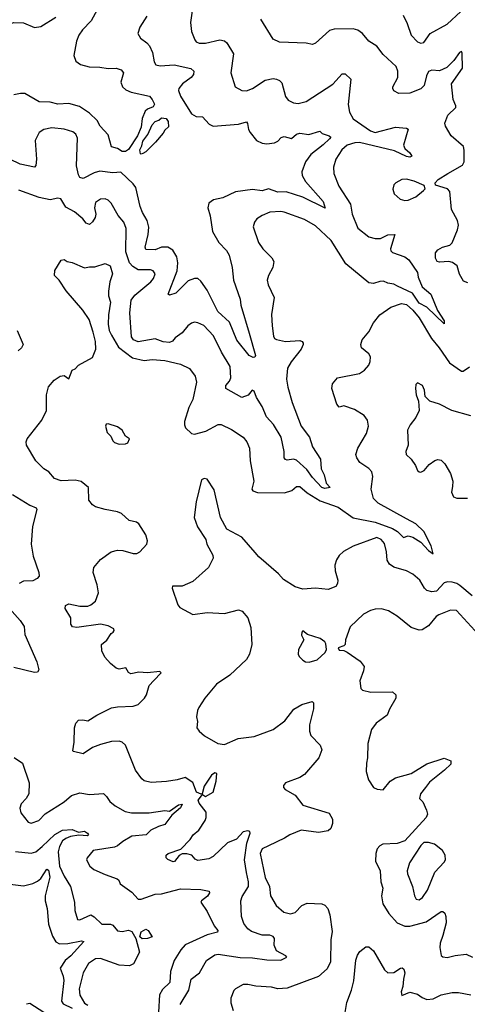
# Model space of a CAD drawing. Extents: x 1954678 to 2060275, y 904822 to 1016299.
# Tile 205 of 256: x 1978831 to 1981682, y 973025 to 979293. Entities that reach past the tile are written whole.
import ezdxf

# ---------------------------------------------------------------- set-up
doc = ezdxf.new("R2010")
doc.units = 0

msp = doc.modelspace()

# ---------------------------------------------------------------- linework, layer by layer
at = {"layer": '0CON20XD'}
for points in [[(1979930.8, 979365), (1979920, 979275), (1979925, 979217.5), (1979945.8, 979165), (1979955, 979152.5), (1979973.7, 979143.7), (1980015, 979143.3), (1980105, 979164.7), (1980135, 979158.2), (1980150.6, 979145), (1980192.5, 979075), (1980175.8, 978955), (1980204, 978865), (1980245, 978843.1), (1980275, 978841.2), (1980315, 978855.6), (1980395, 978909.2), (1980445, 978918.8), (1980466.7, 978915), (1980486.8, 978906.8), (1980501.1, 978891.1), (1980524.2, 978805), (1980540.3, 978780.3), (1980574.3, 978764.3), (1980605, 978760), (1980655, 978772.2), (1980825, 978882), (1980885, 978949.4), (1980905, 978949.4), (1980940.6, 978915), (1980923, 978753), (1980931.4, 978705), (1980955, 978662.5), (1981065.8, 978585), (1981095, 978576.2), (1981225, 978610), (1981295, 978603.8), (1981305, 978596.7), (1981275.5, 978495), (1981283.5, 978473.5), (1981316.7, 978445), (1981329.2, 978425), (1981315, 978418.8), (1981295, 978422.2), (1981218.6, 978458.6), (1980995, 978512.5), (1980965, 978510.2), (1980915.8, 978495), (1980883.8, 978465), (1980844.4, 978405), (1980829.4, 978355), (1980831.9, 978315), (1980864.6, 978234.6), (1980938.6, 978118.6), (1980948.2, 978055), (1980985, 977966.9), (1981055, 977910), (1981095, 977900.5), (1981128.8, 977901.2), (1981175, 977922.9), (1981220, 977925), (1981191.9, 977835), (1981195, 977821.2), (1981205, 977810.6), (1981284.5, 977784.5), (1981310, 977765), (1981365.5, 977685), (1981370, 977655), (1981393.7, 977593.7), (1981448.8, 977545), (1981492.4, 977442.4), (1981535, 977376.2), (1981535, 977357.5), (1981425, 977463.9), (1981375, 977488), (1981333.2, 977553.2), (1981236.6, 977596.6), (1981215, 977610.7), (1981175.5, 977615.5), (1981149.1, 977629.1), (1981125, 977627.7), (1981085, 977614.4), (1981055, 977617.3), (1980909, 977739), (1980815, 977887.9), (1980715, 977980), (1980645, 978021.8), (1980515, 978068.9), (1980495, 978073.1), (1980425, 978068.9), (1980375, 978047.8), (1980342, 978025), (1980326, 978005), (1980318, 977975), (1980352.5, 977875), (1980380.8, 977835), (1980437.8, 977777.8), (1980448.9, 977755), (1980444.4, 977715), (1980415.8, 977665), (1980407.5, 977635), (1980414.2, 977605), (1980451.9, 977525), (1980434.4, 977415.6), (1980438.5, 977345), (1980447.9, 977277.9), (1980455, 977264.2), (1980466.5, 977256.5), (1980525, 977245.4), (1980615, 977251.9), (1980631.2, 977245), (1980636, 977235), (1980637.5, 977225), (1980624.3, 977195), (1980560.5, 977115), (1980537.5, 977075), (1980531.2, 977005), (1980538.8, 976955), (1980567, 976857), (1980624.6, 976705), (1980676.6, 976636.6), (1980696.7, 976575), (1980747.8, 976495), (1980750.4, 976435), (1980770, 976395), (1980782.5, 976342.5), (1980807.5, 976315), (1980775, 976309.2), (1980755, 976315.8), (1980695, 976380), (1980658.9, 976428.9), (1980595, 976490), (1980575, 976495.4), (1980535, 976489.4), (1980523.5, 976493.5), (1980516, 976505), (1980515.6, 976544.4), (1980497.5, 976635), (1980446.8, 976716.8), (1980403.1, 976765), (1980375, 976831.5), (1980338.4, 976888.4), (1980325, 976928.8), (1980312.5, 976935), (1980286.6, 976903.4), (1980245, 976889.2), (1980144, 976945), (1980144, 976965), (1980168, 976992), (1980176.9, 977013.1), (1980172.5, 977085), (1980116.7, 977176.7), (1980065, 977281.2), (1980005, 977345.7), (1979965, 977364.3), (1979945, 977367.1), (1979925, 977360.8), (1979902, 977345), (1979865, 977300.8), (1979822.5, 977267.5), (1979805, 977245.8), (1979785, 977237.5), (1979745, 977241.8), (1979695, 977260.9), (1979585, 977242), (1979556.2, 977256.2), (1979543.4, 977275), (1979532.6, 977427.4), (1979541.3, 977508.7), (1979565, 977538.9), (1979667.1, 977625), (1979683.1, 977645), (1979694.3, 977675), (1979682, 977695), (1979665, 977701.9), (1979585, 977700.2), (1979552, 977722), (1979530.8, 977745), (1979507.3, 977815), (1979508.8, 977965), (1979494.4, 978005), (1979457.6, 978047.6), (1979414.2, 978125), (1979395, 978144.3), (1979375, 978152.5), (1979345, 978151.5), (1979315, 978129.2), (1979306.7, 978095), (1979315.5, 978055), (1979312.7, 978035), (1979295, 978005.7), (1979275, 977988.6), (1979255, 977998.1), (1979233.8, 978025), (1979180.3, 978070.3), (1979125, 978100), (1979092.5, 978152.5), (1979075, 978156.9), (1979025, 978145.9), (1978955, 978161.4), (1978825, 978207.8)], [(1979324.4, 979355), (1979285.6, 979285), (1979230.4, 979229.6), (1979207.2, 979195), (1979193.6, 979156.4), (1979175.5, 979065), (1979189.1, 979029.1), (1979217.6, 979007.6), (1979273.3, 978993.3), (1979341.1, 978991.1), (1979395, 978982.5), (1979445, 978984.3), (1979476.7, 978975), (1979492, 978955), (1979474.4, 978895), (1979485.6, 978865), (1979507.3, 978847.3), (1979541.7, 978831.7), (1979657.1, 978807.1), (1979675.8, 978785), (1979689.2, 978755), (1979681.3, 978738.7), (1979645, 978724.4), (1979629.5, 978710.5), (1979611.5, 978665), (1979605, 978609.5), (1979580.9, 978555), (1979525, 978466), (1979505, 978454.1), (1979484, 978455), (1979453.7, 978473.7), (1979415, 978484), (1979395, 978561.2), (1979344.7, 978614.7), (1979325, 978651.9), (1979275, 978697.5), (1979211.3, 978741.3), (1979145, 978759.6), (1979075, 978755.4), (1979025, 978768.8), (1978955, 978770.5), (1978865, 978822.9), (1978837, 978823)], [(1978397.6, 979297.6), (1978408.6, 979265), (1978431.1, 979241.1), (1978465, 979226.9), (1978585, 979218.2), (1978635, 979207.5), (1978675, 979208.9), (1978709.8, 979220.2), (1978775, 979268.1), (1978795, 979275.6), (1978855.8, 979274.2), (1978925, 979243.1), (1978965, 979249.4), (1979060.8, 979309.2)], [(1979640.8, 979315), (1979595.8, 979245), (1979584, 979205), (1979600, 979175), (1979642, 979145), (1979657, 979127), (1979677.8, 979085), (1979688.1, 979025), (1979698.8, 979005), (1979725, 978998.5), (1979815, 979006), (1979921.7, 978981.7), (1979941.2, 978965), (1979937.5, 978945), (1979923.1, 978925), (1979868.1, 978885), (1979844.5, 978855), (1979842.6, 978842.6), (1979855.5, 978805.5), (1979925, 978694), (1979955, 978676), (1979995, 978674), (1980037.3, 978627.3), (1980062.5, 978615), (1980225, 978628.1), (1980275, 978642.9), (1980282.9, 978632.9), (1980289.5, 978595), (1980299.4, 978575), (1980339.4, 978525), (1980375, 978507.1), (1980405, 978503.6), (1980455, 978510), (1980475, 978520), (1980497.5, 978542.5), (1980515, 978548.7), (1980562, 978538), (1980593.6, 978565), (1980615, 978571.9), (1980672.1, 978562.1), (1980742.9, 978582.9), (1980758, 978568), (1980801.4, 978555), (1980813.8, 978545), (1980804.2, 978535), (1980765, 978496.2), (1980686, 978435), (1980652.5, 978387.5), (1980627.6, 978325), (1980630.9, 978300.9), (1980652.3, 978262.3), (1980765, 978136.5), (1980776.2, 978093.8), (1980635, 978162.9), (1980527.5, 978197.5), (1980475, 978195.2), (1980415, 978217.3), (1980375, 978204.6), (1980315, 978212.5), (1980205, 978198.5), (1980125, 978160), (1980065, 978145.6), (1980035.6, 978124.4), (1980030, 978095), (1980044.3, 978044.3), (1980059.4, 977945), (1980099.5, 977875), (1980148.2, 977825), (1980165.3, 977795.3), (1980185.4, 977715), (1980193.8, 977635), (1980236.1, 977515), (1980238.7, 977475), (1980291.9, 977298.1), (1980332.9, 977155), (1980328, 977145), (1980317.5, 977142.5), (1980292.2, 977155), (1980215, 977253.8), (1980168, 977368), (1980092.7, 977435), (1980025, 977572.5), (1979985, 977628.9), (1979965.8, 977645), (1979945, 977646.2), (1979905, 977631.2), (1979825, 977551.8), (1979785, 977540), (1979776.7, 977545), (1979833.9, 977695), (1979838.1, 977745), (1979832.7, 977782.7), (1979805.9, 977825.9), (1979775, 977846.2), (1979735.4, 977845.4), (1979695, 977828.1), (1979635, 977830.8), (1979631.2, 977845), (1979649.1, 977925), (1979652.8, 977972.8), (1979643.2, 978015), (1979613.1, 978065), (1979597.7, 978105), (1979571.8, 978225), (1979555, 978248.5), (1979475, 978322.2), (1979425, 978319.3), (1979341.8, 978328.2), (1979305, 978319.1), (1979235, 978282.9), (1979215, 978288), (1979205, 978306.7), (1979193.8, 978363.8), (1979198.6, 978538.6), (1979188.6, 978565), (1979168.8, 978578.8), (1979115, 978596.4), (1979035, 978605.4), (1978985, 978593.5), (1978955, 978575.8), (1978928.9, 978525), (1978938, 978405), (1978933.8, 978365), (1978925, 978353.8), (1978835, 978374.6), (1978705, 978435.4)], [(1981685, 977618.1), (1981658.2, 977628.2), (1981632.4, 977672.4), (1981616.9, 977726.9), (1981587.9, 977747.9), (1981565, 977754.3), (1981505, 977749.4), (1981490, 977755), (1981478.9, 977775), (1981480.3, 977809.7), (1981495, 977828.8), (1981524.5, 977845.5), (1981571.2, 977858.8), (1981585, 977873.3), (1981619.2, 977955), (1981625.7, 977985), (1981618.6, 978015), (1981581.9, 978085), (1981569.7, 978199.7), (1981555, 978216.2), (1981480, 978240), (1981477.5, 978255), (1981496.7, 978275), (1981558, 978315), (1981651.8, 978368.2), (1981662.1, 978387.9), (1981662.4, 978462.4), (1981656.9, 978486.9), (1981580, 978555), (1981542, 978615), (1981538, 978635), (1981557.5, 978685), (1981608.1, 978735), (1981609.4, 978745), (1981590.9, 978785), (1981581.1, 978885), (1981650.9, 978985), (1981650.2, 979080.2), (1981645, 979091.4), (1981632.5, 979085), (1981596.2, 979033.8), (1981551.5, 978988.5), (1981505, 978968.5), (1981455, 978972.9), (1981435, 978963.1), (1981421, 978935), (1981406.7, 978875), (1981385, 978852.2), (1981315.8, 978825.8), (1981245, 978824.2), (1981215, 978840), (1981206.7, 978855), (1981206.7, 978865), (1981238.6, 978925), (1981238.6, 978965), (1981229.2, 978995), (1981145, 979071.2), (1981106.2, 979125), (1981055, 979156), (1981014.4, 979204.4), (1980985, 979225.8), (1980955, 979234.3), (1980835, 979234), (1980805, 979224), (1980715.6, 979144.4), (1980695, 979136), (1980655, 979143.8), (1980485, 979150), (1980445, 979170), (1980367.3, 979297.3)], [(1981272.6, 979322.6), (1981299.8, 979269.8), (1981324.4, 979195), (1981365, 979153.1), (1981385, 979144.3), (1981405, 979148), (1981444.4, 979205.6), (1981553.8, 979265), (1981641.2, 979345)], [(1978837, 978823), (1978794.4, 978815.6)], [(1979605, 978436.7), (1979600, 978440), (1979595.6, 978465), (1979610, 978490), (1979615, 978520), (1979648.1, 978561.9), (1979674.8, 978625), (1979695, 978645.7), (1979717.3, 978652.7), (1979735, 978668.2), (1979764.2, 978665), (1979777.9, 978645), (1979778.8, 978611.2), (1979755, 978590), (1979745, 978570), (1979696.4, 978513.6), (1979635, 978452.5), (1979615, 978442.5), (1979605, 978436.7)], [(1981285, 978142), (1981305, 978144.2), (1981355, 978165.8), (1981403.3, 978205), (1981413, 978217), (1981407.7, 978237.7), (1981344.4, 978264.4), (1981295, 978277.5), (1981265, 978276), (1981226.7, 978255), (1981215, 978242.5), (1981206.7, 978215), (1981216.7, 978185), (1981255, 978151.2), (1981285, 978142)], [(1979853.3, 973025), (1979909.1, 973115), (1979924.4, 973185.6), (1979975.6, 973225), (1980021.5, 973305), (1980075, 973340), (1980095, 973345.6), (1980235, 973323.2), (1980315, 973320.9), (1980405, 973308.8), (1980495, 973306.9), (1980533.3, 973325), (1980526.2, 973335), (1980465.9, 973365.9), (1980452.7, 973402.7), (1980454.2, 973445), (1980445, 973458), (1980425, 973465.5), (1980375, 973466.1), (1980308.4, 973488.4), (1980285, 973506.5), (1980259.7, 973539.7), (1980242.9, 973585), (1980239.5, 973685), (1980247.5, 973712.5), (1980288, 973775), (1980288.2, 973805), (1980275.4, 973864.6), (1980264, 973945), (1980278.3, 974051.7), (1980299.2, 974115), (1980296.7, 974125), (1980285, 974130), (1980255, 974122.9), (1980212.6, 974077.4), (1980155, 974052.5), (1980062.8, 973967.2), (1980035, 973951.2), (1979965, 973940), (1979948.8, 973948.8), (1979927.5, 973975), (1979895, 973983.3), (1979867, 973983), (1979846.4, 973973.6), (1979816.7, 973935), (1979807.7, 973932.3), (1979775, 973946.2), (1979765, 973957.5), (1979764.2, 973975), (1979776.7, 973985), (1979856.7, 974013.3), (1979916.4, 974073.6), (1979935.6, 974105), (1979971.8, 974135), (1980011.5, 974195), (1980018.5, 974215), (1980019.1, 974249.1), (1979975, 974306.6), (1979968.4, 974325), (1979995, 974360), (1980015, 974348.8), (1980062.5, 974375), (1980082.5, 974445), (1980087.5, 974495), (1980075, 974498.8), (1980053.3, 974485), (1980006.1, 974413.9), (1979994.2, 974365.8), (1979987.5, 974362.5), (1979958.2, 974375), (1979935, 974437.9), (1979885, 974470), (1979835, 974454.4), (1979766.8, 974443.2), (1979668.3, 974438.3), (1979625, 974448), (1979609.7, 974459.7), (1979569.2, 974515), (1979504.2, 974675), (1979485, 974694.2), (1979465, 974701.4), (1979415, 974698.1), (1979345, 974680), (1979295, 974660), (1979235, 974620), (1979175, 974633.8), (1979170, 974640), (1979178.6, 974695), (1979180, 974785), (1979188.8, 974815), (1979205, 974833.3), (1979234.1, 974835.9), (1979265, 974829.2), (1979323.6, 974866.4), (1979415, 974911.9), (1979455, 974920), (1979555, 974924.4), (1979586.7, 974935), (1979625.8, 974974.2), (1979638, 974995), (1979656, 975055), (1979685, 975087.5), (1979732.5, 975135), (1979723.6, 975143.6), (1979645, 975135.7), (1979589.5, 975140.5), (1979538.8, 975128.8), (1979525, 975136.7), (1979506.8, 975166.8), (1979465, 975159.4), (1979446.2, 975165), (1979408.8, 975195), (1979374.2, 975235), (1979354, 975275), (1979353.3, 975315), (1979387.3, 975342.7), (1979413.3, 975385), (1979426.7, 975395), (1979432.5, 975405), (1979430, 975415), (1979394.4, 975434.4), (1979345, 975444.4), (1979195, 975423.3), (1979167.7, 975427.7), (1979157.5, 975445), (1979156, 975485), (1979121.2, 975545), (1979122.5, 975565), (1979145, 975573.8), (1979215, 975558.9), (1979265, 975560), (1979285, 975567.5), (1979315, 975592.5), (1979332.5, 975645), (1979325.4, 975695.4), (1979299.1, 975775), (1979304.5, 975805), (1979345, 975856.7), (1979413.4, 975906.6), (1979453.4, 975916.6), (1979488.8, 975915), (1979554.5, 975895.5), (1979576.7, 975895), (1979596.9, 975905), (1979641.2, 975955), (1979646.2, 975975), (1979634, 976015), (1979590, 976085), (1979575, 976094.3), (1979528.8, 976105), (1979479.1, 976149.1), (1979455, 976160.8), (1979375, 976174.3), (1979315, 976193.1), (1979295.5, 976205.5), (1979272.5, 976235), (1979270.6, 976315), (1979223.7, 976353.7), (1979185, 976361.9), (1979095, 976356.9), (1979052.6, 976372.6), (1979016.2, 976415), (1978985, 976434.3), (1978934.3, 976485), (1978874.4, 976584.4), (1978872, 976605), (1978878, 976625), (1978971.4, 976745), (1979001.4, 976805), (1979002.9, 976905), (1979015, 976956.7), (1979050.5, 976999.5), (1979090, 977025), (1979115, 977027.5), (1979145, 977007.5), (1979165, 977062.5), (1979185, 977070), (1979206.7, 977095), (1979295, 977142.5), (1979316.7, 977195), (1979313.3, 977245), (1979300, 977305), (1979273.8, 977385), (1979234, 977445), (1979127.7, 977567.7), (1979083.3, 977635), (1979054, 977665), (1979055, 977697.5), (1979095, 977763.3), (1979115, 977767.5), (1979134.2, 977754.2), (1979165, 977748), (1979245, 977712.9), (1979275, 977720.8), (1979309.1, 977720.9), (1979375, 977741.2), (1979407.3, 977727.3), (1979421.9, 977675), (1979404.4, 977625.6), (1979396.7, 977565), (1979397.5, 977535), (1979409.5, 977495), (1979396.5, 977415), (1979394, 977355), (1979401.2, 977315), (1979415.8, 977285.8), (1979459.6, 977209.6), (1979550.2, 977140.2), (1979625, 977123.6), (1979675, 977129.2), (1979755, 977123.6), (1979855, 977101.4), (1979911.9, 977071.9), (1979949.2, 977025), (1979956.4, 976985), (1979933.9, 976875), (1979908.4, 976825), (1979881.5, 976735), (1979880, 976715), (1979887.5, 976695), (1979925, 976660), (1979945, 976655.4), (1980016.3, 976673.7), (1980095, 976716.9), (1980115, 976716.9), (1980181.2, 976685), (1980255, 976636.2), (1980277.5, 976605), (1980294.2, 976565), (1980298.1, 976485), (1980321.5, 976355), (1980310, 976305), (1980315.8, 976295), (1980345, 976282.8), (1980517.6, 976282.4), (1980565, 976296.2), (1980595, 976321.4), (1980615, 976321.5), (1980662.2, 976282.2), (1980745, 976230.3), (1980860.4, 976190.4), (1980955, 976122.2), (1981095, 976095.7), (1981205, 976054.2), (1981238.2, 976035), (1981275, 975996.9), (1981305, 976007.1), (1981335, 976000), (1981385, 975967.9), (1981435, 975913.5), (1981465, 975893.8), (1981451.1, 975945), (1981404.5, 976034.5), (1981353.8, 976085), (1981294.2, 976115), (1981114.5, 976215), (1981085.4, 976245), (1981070.4, 976305), (1981080, 976385), (1981074.3, 976414.3), (1981055.5, 976435.5), (1980998, 976475), (1980977.5, 976505), (1980972, 976525), (1980984.2, 976565), (1981040.3, 976659.7), (1981051.9, 976705), (1981047.1, 976745), (1981025, 976774), (1980962.7, 976812.7), (1980895.9, 976835.9), (1980865, 976826.2), (1980851.4, 976845), (1980818.8, 976945), (1980823.3, 976975), (1980855, 977013.8), (1980995, 977040), (1981027, 977063), (1981053.8, 977095), (1981062.7, 977117.3), (1981065, 977147.5), (1981055, 977166.7), (1981007.5, 977205), (1981003.8, 977225), (1981013.3, 977255), (1981055, 977306.7), (1981085.4, 977364.6), (1981125.8, 977415), (1981195, 977462.9), (1981263.8, 977486.2), (1981295, 977479.6), (1981335, 977444.1), (1981375.8, 977395), (1981453.4, 977263.4), (1981502.5, 977205), (1981568.6, 977108.6), (1981645, 977055.5), (1981655, 977055.6), (1981695, 977084)], [(1978815.8, 977315), (1978852.5, 977225), (1978842.5, 977205), (1978822, 977185)], [(1981705, 976772), (1981582.5, 976805), (1981505, 976846), (1981443.9, 976863.9), (1981414.1, 976894.1), (1981408.8, 976935), (1981396.7, 976965), (1981365, 976982.5), (1981355, 976970), (1981352, 976945), (1981356, 976905), (1981372, 976865), (1981376, 976805), (1981355, 976760), (1981318, 976715), (1981300.3, 976679.7), (1981304.3, 976585.7), (1981291.1, 976545), (1981293.1, 976525), (1981325.4, 976495.4), (1981351.9, 976455), (1981364, 976424), (1981375, 976414.2), (1981385, 976412.9), (1981406.6, 976423.4), (1981438.8, 976461.2), (1981475, 976486.2), (1981495, 976493.8), (1981515, 976490), (1981538.8, 976465), (1981574, 976405), (1981590, 976355), (1981588, 976322), (1981581.2, 976285), (1981595, 976256.7), (1981615, 976248), (1981682.7, 976247.3)], [(1979465, 976591.2), (1979505, 976593.3), (1979519.3, 976600.7), (1979530, 976625), (1979505, 976642.5), (1979485, 976680), (1979455, 976701.2), (1979395, 976720), (1979381.2, 976718.8), (1979378.6, 976705), (1979387.8, 976665), (1979411.3, 976641.3), (1979425, 976612.5), (1979435, 976602.5), (1979465, 976591.2)], [(1981712.7, 975625), (1981635, 975690.8), (1981615, 975704.7), (1981585, 975713.5), (1981555, 975715.3), (1981535, 975709.1), (1981485, 975654.5), (1981455, 975650.9), (1981425, 975659.5), (1981409.5, 975675), (1981380.6, 975725), (1981335, 975763.8), (1981294.4, 975784.4), (1981215, 975808.1), (1981186.4, 975826.4), (1981171.8, 975851.8), (1981167.9, 975905), (1981155, 975959.2), (1981134.3, 975985), (1981105, 975997.9), (1980955, 975941.5), (1980893, 975907), (1980865, 975882), (1980848.1, 975855), (1980838.7, 975821.3), (1980839.6, 975785), (1980857.3, 975725), (1980855.5, 975705), (1980844, 975685), (1980795, 975665.6), (1980714.6, 975674.6), (1980635, 975667.3), (1980585, 975682.3), (1980510.5, 975730.5), (1980480, 975765), (1980353.6, 975873.6), (1980330.7, 975900.7), (1980245, 975998.8), (1980150.4, 976050.4), (1980109.2, 976125), (1980069.7, 976299.7), (1980025, 976367.5), (1980007, 976373), (1979990, 976365), (1979955.6, 976225), (1979943.5, 976125), (1979964.6, 976064.6), (1980015.8, 975985), (1980024, 975955), (1980060.8, 975885), (1980064, 975865), (1980034.2, 975805.8), (1979935, 975718), (1979865, 975688), (1979805, 975687.5), (1979802.5, 975675), (1979838.3, 975568.3), (1979851.2, 975551.2), (1979935, 975506.7), (1980025, 975518.8), (1980135, 975512.5), (1980225, 975536), (1980248.8, 975528.8), (1980283.8, 975485), (1980302.5, 975425), (1980309.2, 975315), (1980295.7, 975255), (1980275, 975220), (1980169.1, 975120.9), (1980085, 975063.8), (1980011.2, 974975), (1979972.5, 974915), (1979962.9, 974895), (1979957.5, 974855), (1979964, 974825), (1979960, 974785), (1979973.3, 974765), (1980008.8, 974735), (1980093.3, 974685), (1980135, 974679.4), (1980223, 974717), (1980325, 974730.6), (1980445, 974775.5), (1980519.3, 974830.7), (1980576.2, 974905), (1980627.5, 974935), (1980693.3, 974953.3), (1980703.3, 974945), (1980703, 974907), (1980676, 974805), (1980676.2, 974765), (1980685.9, 974735.9), (1980744.3, 974674.3), (1980755.7, 974645), (1980735.8, 974595), (1980645, 974488), (1980615, 974469.2), (1980525, 974435.8), (1980512.1, 974417.9), (1980512, 974405), (1980522.4, 974392.4), (1980585, 974357.5), (1980635, 974292.9), (1980801.8, 974241.8), (1980822.7, 974205), (1980823.2, 974176.8), (1980812.5, 974145), (1980795, 974130), (1980735, 974119.6), (1980623.8, 974135), (1980550.8, 974105), (1980517.4, 974082.6), (1980416.3, 974033.7), (1980375, 974015.6), (1980362.3, 973985), (1980395, 973832), (1980421.5, 973775), (1980428.2, 973715), (1980464.5, 973654.5), (1980513, 973613), (1980555, 973600.5), (1980585, 973609.1), (1980628, 973655), (1980661.7, 973668.3), (1980755.6, 973665.6), (1980775.5, 973655.5), (1980794.5, 973634.5), (1980806.9, 973595), (1980821.4, 973488.6), (1980812.5, 973435), (1980810.9, 973295), (1980789.4, 973250.6), (1980735, 973201.9), (1980535, 973128.1), (1980475, 973122.9), (1980434.4, 973134.4), (1980335, 973141.4), (1980285, 973152.5), (1980255, 973151.2), (1980205.9, 973124.1), (1980195, 973112.5), (1980175.8, 973065), (1980175.7, 973035), (1980191.1, 972985)], [(1978785, 976270), (1978895, 976202.2), (1978935.5, 976185.5), (1978941.4, 976175), (1978912.3, 976067.7), (1978903.4, 975955), (1978918.1, 975878.1), (1978954, 975775), (1978955, 975750), (1978943.6, 975736.4), (1978915, 975720.8), (1978855, 975719.5), (1978828.8, 975705)], [(1978766.2, 975545), (1978835, 975468), (1978859.8, 975429.8), (1978865, 975380), (1978939.5, 975205), (1978953.1, 975155), (1978945, 975139.2), (1978925, 975136.9), (1978795, 975169.2)], [(1981777.5, 975355), (1981613, 975533), (1981575, 975534.5), (1981500, 975505), (1981484, 975495), (1981435, 975434), (1981395, 975409.2), (1981375, 975407.5), (1981323.8, 975425), (1981235, 975495.8), (1981180.3, 975530.3), (1981135, 975542.5), (1981095, 975540), (1981065, 975532.5), (1981020.9, 975509.1), (1980935, 975427.5), (1980906.2, 975345), (1980903.3, 975315), (1980895, 975306.7), (1980860, 975295), (1980865, 975280), (1980895, 975276.7), (1980917, 975267), (1981000.2, 975210.2), (1981024.4, 975175), (1981021.8, 975148.2), (1980996.9, 975085), (1981004, 975035), (1981014.2, 975024.2), (1981067.3, 975012.7), (1981205, 975013.8), (1981226.7, 974995), (1981226.2, 974975), (1981186.2, 974905), (1981171.4, 974865), (1981102, 974815), (1981070.8, 974775), (1981049.2, 974685), (1981047.1, 974595), (1981039.7, 974560.3), (1981038.3, 974508.3), (1981052, 974455), (1981085, 974405.8), (1981107.5, 974395), (1981145, 974391.4), (1981191.4, 974445), (1981225, 974467.8), (1981325, 974495.6), (1981425, 974556), (1981535, 974592.5), (1981576.4, 974576.4), (1981576.2, 974555), (1981536.2, 974515), (1981441.3, 974438.7), (1981414.7, 974405.3), (1981384.2, 974365), (1981376.4, 974336.4), (1981398.8, 974315), (1981422.3, 974262.3), (1981427.5, 974235), (1981420, 974215), (1981285, 974065.4), (1981235, 974048.8), (1981144.5, 974045.5), (1981124, 974035), (1981108.6, 974015), (1981098.6, 973985), (1981096.2, 973936.2), (1981126, 973875), (1981131.4, 973805), (1981144.4, 973765), (1981136.5, 973715), (1981144.5, 973665), (1981182.6, 973602.6), (1981235.7, 973545), (1981285, 973522.5), (1981315, 973522.5), (1981419.4, 973550.6), (1981515, 973615.8), (1981525, 973616), (1981538, 973605), (1981545.7, 973585), (1981546.7, 973545), (1981527, 973463), (1981508.6, 973415), (1981507.7, 973387.7), (1981516.4, 973336.4), (1981526.7, 973326.7), (1981553.9, 973323.9), (1981605, 973337.1), (1981674.5, 973345.5), (1981715, 973325.5)], [(1980675, 975202.5), (1980725, 975217.5), (1980776.2, 975265), (1980785.8, 975285), (1980781.2, 975321.2), (1980773.9, 975333.9), (1980745, 975353.8), (1980665, 975378.8), (1980635, 975402.5), (1980627.5, 975395), (1980626.7, 975375), (1980640, 975345), (1980606.9, 975285), (1980604.3, 975255), (1980610.5, 975240.5), (1980635, 975216), (1980652.5, 975205), (1980675, 975202.5)], [(1978795.9, 974595.9), (1978849.7, 974559.7), (1978892.5, 974435), (1978889.2, 974365), (1978872.5, 974335), (1978841.7, 974301.7), (1978831.9, 974275), (1978838.5, 974245), (1978885, 974185.7), (1978905, 974178.5), (1978954.3, 974195), (1978992.6, 974237.4), (1979115.5, 974314.5), (1979161.2, 974355), (1979215, 974370.6), (1979275, 974361.5), (1979365, 974367.5), (1979385, 974348.8), (1979405.6, 974315.6), (1979439.1, 974289.1), (1979502.3, 974252.3), (1979543.7, 974243.7), (1979655, 974244.7), (1979755, 974258.4), (1979785, 974255.3), (1979843.3, 974295), (1979865, 974299.2), (1979855, 974276.9), (1979799.5, 974230.5), (1979755, 974169.4), (1979715, 974157.8), (1979667, 974133), (1979636.1, 974103.9), (1979545, 974095.8), (1979488.3, 974061.7), (1979455.2, 974034.8), (1979435, 974026.3), (1979300, 974005), (1979261.2, 973958.8), (1979256.2, 973945), (1979278, 973905), (1979304.5, 973884.5), (1979375, 973851.4), (1979451.2, 973825), (1979462, 973815), (1979471.4, 973791.4), (1979545, 973738.8), (1979585, 973695.8), (1979605, 973694.4), (1979693.1, 973726.9), (1979735, 973729.1), (1979855, 973760), (1979985.3, 973755.3), (1980037.5, 973745), (1980039.4, 973735), (1980027.1, 973712.9), (1979988.8, 973685), (1979984, 973675), (1980025, 973616), (1980069.5, 973525), (1980092.2, 973495), (1980090.8, 973485), (1980025, 973467.5), (1979885.7, 973404.3), (1979857.3, 973372.7), (1979814.5, 973305), (1979792.2, 973235), (1979788.5, 973165), (1979740.5, 973119.5), (1979722.7, 973085), (1979714.6, 972975)], [(1978975, 974030.8), (1979054.1, 974105.9), (1979105, 974133.8), (1979165, 974137.3), (1979205, 974120.8), (1979245, 974128.2), (1979262.9, 974115), (1979268.8, 974105), (1979262.3, 974097.7), (1979207.4, 974102.6), (1979155, 974093), (1979125, 974081.9), (1979104.2, 974065.8), (1979085, 974030.6), (1979077.1, 973995), (1979085.7, 973905), (1979115, 973840.5), (1979154.6, 973775), (1979179.5, 973675), (1979182.2, 973622.2), (1979200, 973565), (1979215, 973564), (1979285, 973594.2), (1979305, 973582.9), (1979355, 973536.2), (1979410, 973535), (1979425, 973529.2), (1979455, 973492.9), (1979485, 973489.5), (1979525, 973496.7), (1979545, 973489.5), (1979571.3, 973445), (1979593.5, 973356.5), (1979556.6, 973283.4), (1979530.5, 973269.5), (1979465, 973274.4), (1979345, 973317.6), (1979315, 973314.5), (1979270.6, 973285), (1979234.8, 973225.2), (1979209.7, 973125), (1979213.8, 973083.8), (1979245, 973033.1), (1979265, 973019.4)], [(1978805, 973998.9), (1978905, 973986.7), (1978935, 973997.1), (1978975, 974030.8)], [(1981375, 973690.6), (1981395.6, 973705), (1981428.3, 973751.7), (1981475, 973865.8), (1981535, 973930), (1981542.5, 973945), (1981540, 973975), (1981523.8, 974005), (1981472, 974045), (1981435, 974056.2), (1981405, 974054.6), (1981385, 974036.4), (1981313.8, 973925), (1981299.1, 973875), (1981300.5, 973855), (1981333.8, 973775), (1981345.6, 973715), (1981355.6, 973695.6), (1981375, 973690.6)], [(1978770.5, 973789.5), (1978855, 973780), (1978915, 973795.5), (1978945, 973808.5), (1978965, 973825.3), (1979005, 973886), (1979015, 973879.2), (1979022.7, 973835), (1978993.8, 973715), (1978993.3, 973685), (1979006.8, 973635), (1979014.8, 973535), (1979039.9, 973459.9), (1979062.2, 973422.2), (1979085, 973410.5), (1979137.3, 973412.7), (1979225, 973429.6), (1979238.9, 973425), (1979156.5, 973335), (1979121.3, 973305), (1979090, 973255), (1979108.9, 973205), (1979112.9, 973177.1), (1979098.2, 973045), (1979108.9, 973028.9), (1979165, 973001.9)], [(1979611.6, 973441.6), (1979596.2, 973455), (1979605, 973487), (1979635, 973504.6), (1979650, 973495), (1979675.6, 973455), (1979645, 973443.7), (1979611.6, 973441.6)], [(1980889.6, 972885), (1980913.7, 973036.3), (1980944.6, 973115), (1980959.3, 973175), (1980972.9, 973307.1), (1980982, 973338), (1980998.3, 973361.7), (1981035, 973390.8), (1981055, 973392), (1981084.3, 973365), (1981155.6, 973245.6), (1981175, 973226.2), (1981215, 973228), (1981256.1, 973256.1), (1981267.3, 973257.3), (1981278.3, 973248.3), (1981284.2, 973225), (1981274.6, 973185.4), (1981272.1, 973137.9), (1981261.2, 973105), (1981265, 973082.5), (1981315, 973101.9), (1981365, 973090), (1981395, 973068.2), (1981425, 973056.4), (1981465, 973060), (1981515, 973085.8), (1981585, 973100), (1981625, 973101.4), (1981705, 973085.7)], [(1979015, 972954.3), (1978895, 973030.5), (1978875, 973025.3)]]:
    msp.add_lwpolyline(points, dxfattribs=at)

doc.saveas('drawing.dxf')
